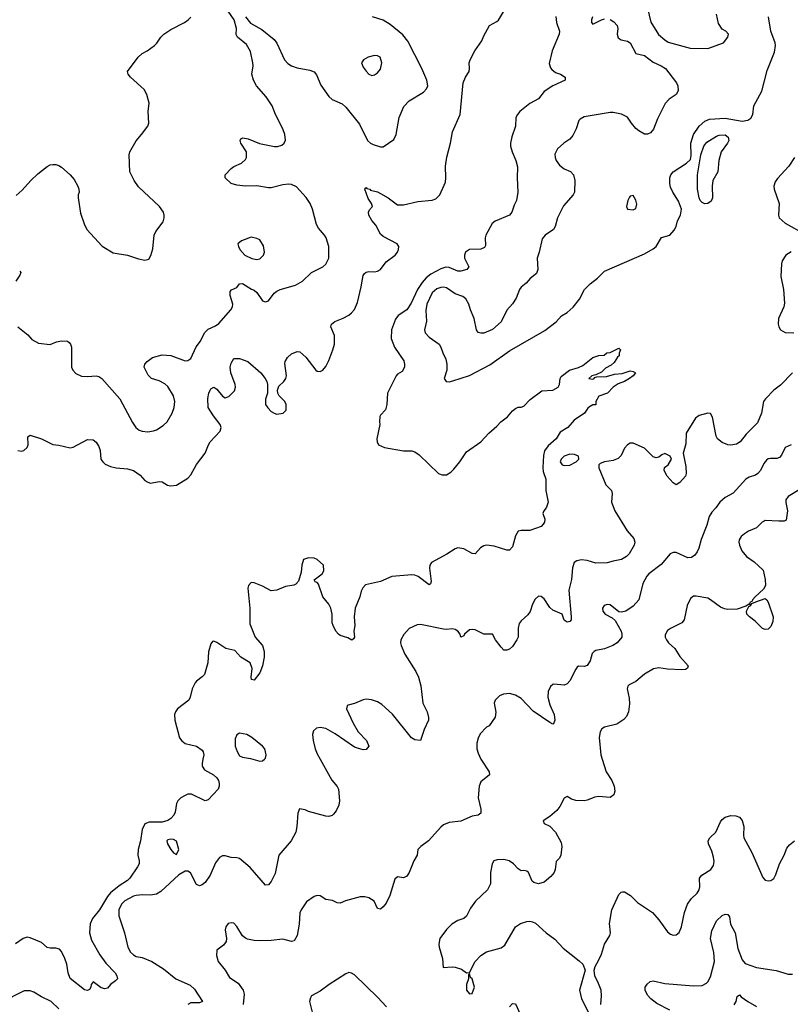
# Model space of a CAD drawing. Header units: inches. Extents: x 2134017 to 2292458, y 756222 to 916513.
# Tile 249 of 256: x 2212918 to 2218285, y 858291 to 865151. Entities that reach past the tile are written whole.
import ezdxf

# ---------------------------------------------------------------- set-up
doc = ezdxf.new("R2010")
doc.units = ezdxf.units.IN
doc.header["$MEASUREMENT"] = 0
doc.layers.add('C2815', color=7, linetype='Continuous')
doc.layers.add('C2816', color=7, linetype='Continuous')

msp = doc.modelspace()

# ---------------------------------------------------------------- linework, layer by layer
at = {"layer": 'C2815', "color": 5}
for points, elevation in [([(2214194.3, 860000), (2214188.3, 859970), (2214189.1, 859950), (2214205.6, 859925.6), (2214267, 859890), (2214291.3, 859870), (2214302.6, 859850), (2214307.3, 859830), (2214307.3, 859810), (2214300.2, 859790), (2214230, 859715.1), (2214210, 859709.7), (2214115.4, 859755.4), (2214090, 859754.7), (2214070, 859747.1), (2214040.2, 859730), (2214018.6, 859710), (2214010.1, 859690), (2213999.8, 859630), (2213990.7, 859610), (2213970, 859585.4), (2213948.7, 859571.3), (2213910, 859560.1), (2213819.3, 859560.7), (2213790, 859548.7), (2213771.8, 859510), (2213759.3, 859430), (2213742.4, 859370), (2213740.1, 859330), (2213750.2, 859289.8), (2213749.1, 859270), (2213739.6, 859250), (2213686.1, 859170), (2213670, 859153.9), (2213610, 859116), (2213550, 859068.6), (2213530, 859042.9), (2213474.6, 858950), (2213425.4, 858890), (2213408.2, 858851.8), (2213403.5, 858790), (2213418.1, 858738.1), (2213476.4, 858636.4), (2213518.6, 858578.6), (2213582.4, 858510), (2213595.5, 858490), (2213598.8, 858470), (2213586.2, 858453.8), (2213551.7, 858428.3), (2213530, 858403.7), (2213510, 858398.4), (2213486.7, 858406.7), (2213430, 858448.7), (2213416, 858430), (2213414, 858410), (2213405.2, 858394.8), (2213390, 858387), (2213370, 858393.3), (2213270, 858471.8), (2213256.2, 858510), (2213246, 858570), (2213231.6, 858611.6), (2213210, 858658.4), (2213195.2, 858675.2), (2213170, 858683.5), (2213130, 858682), (2213110, 858687.8), (2213070, 858721.6), (2212990, 858755.4), (2212970, 858758.3), (2212942, 858750), (2212888.3, 858711.7)], 220), ([(2215010.7, 860000), (2215092.4, 859852.4), (2215128.7, 859808.7), (2215137.6, 859790), (2215144.2, 859710), (2215140.2, 859679.8), (2215121.7, 859638.3), (2215103.4, 859616.6), (2215093.3, 859606.7), (2215070, 859599.6), (2215050, 859601.6), (2214930, 859634), (2214905.6, 859645.6), (2214867.1, 859652.9), (2214855.9, 859624.1), (2214848.9, 859530), (2214841.1, 859490), (2214808.4, 859430), (2214723, 859330), (2214696.7, 859203.3), (2214670, 859146), (2214650, 859124), (2214630, 859121.2), (2214523.5, 859243.5), (2214450, 859306), (2214430, 859312.7), (2214390, 859314), (2214350, 859326), (2214330, 859326), (2214310, 859313.2), (2214282.7, 859277.3), (2214245.5, 859190), (2214210, 859139.3), (2214190, 859122.7), (2214170, 859116), (2214150, 859125.2), (2214107, 859207), (2214090, 859218.7), (2214070, 859218.9), (2214027.2, 859192.8), (2213902, 859078), (2213870, 859057.7), (2213830, 859052.1), (2213770, 859055.1), (2213730, 859049.7), (2213710, 859044), (2213650, 859013.1), (2213626.5, 858990), (2213608.3, 858950), (2213608, 858908), (2213647, 858790), (2213671.6, 858690), (2213690, 858654.4), (2213710, 858634.9), (2213730, 858624.9), (2213770, 858617), (2213838, 858590), (2213919.5, 858539.5), (2214006, 858470), (2214105.8, 858425.8), (2214135.9, 858395.9), (2214190.4, 858310), (2214170, 858301.1), (2214110, 858302.3), (2214090.2, 858289.8)], 240), ([(2216129.7, 860000), (2216130, 859999.3), (2216188.5, 859910), (2216190.4, 859890), (2216130, 859840.9), (2216117.6, 859810), (2216111.8, 859730), (2216130.3, 859650), (2216130, 859624), (2216112, 859608), (2216070, 859602.9), (2215990, 859567), (2215910, 859557.2), (2215870, 859541.2), (2215850, 859525.2), (2215766, 859430), (2215711.3, 859390), (2215691.3, 859370), (2215686, 859330), (2215662.8, 859290), (2215630.6, 859210), (2215615.3, 859184.7), (2215590, 859172.3), (2215550, 859179.3), (2215530, 859164), (2215496.9, 859050), (2215470, 858996.3), (2215450, 858971.2), (2215430, 858953.6), (2215410, 858959.3), (2215387.3, 859010), (2215350, 859033.3), (2215321, 859041), (2215290, 859040.5), (2215187.2, 859012.8), (2215150, 858995.1), (2215130, 858998), (2215095.6, 859015.6), (2215050, 859020.5), (2215010, 859047.3), (2214990, 859049.6), (2214970, 859042.9), (2214915.8, 859004.2), (2214878, 858950), (2214870, 858928.7), (2214864.1, 858850), (2214849.4, 858770.6), (2214830, 858733), (2214811.2, 858728.8), (2214750, 858744.1), (2214670, 858734.8), (2214586.7, 858733.3), (2214550, 858734.8), (2214505, 858745), (2214490, 858751.1), (2214468.8, 858768.8), (2214430, 858833.2), (2214410, 858856), (2214390, 858859.3), (2214370, 858853.2), (2214354, 858830), (2214348.4, 858810), (2214359.1, 858750), (2214356.3, 858730), (2214337.6, 858702.4), (2214290.7, 858669.3), (2214288, 858632), (2214300.3, 858590), (2214348.8, 858530), (2214379, 858479), (2214439, 858439), (2214474.9, 858390), (2214481.6, 858361.6), (2214474, 858290)], 260), ([(2214541.4, 860000), (2214590, 859986.3), (2214610, 859986.4), (2214623.9, 860000)], 240), ([(2216974.8, 860000), (2217001.7, 859910), (2217042, 859850), (2217058.8, 859810), (2217063.5, 859776.5), (2217056, 859750), (2217030, 859732.7), (2216950, 859739.6), (2216924.6, 859735.4), (2216870, 859713.3), (2216849.7, 859709.7), (2216791.6, 859711.6), (2216761.2, 859721.2), (2216730, 859739), (2216710, 859728), (2216680.7, 859670), (2216657.7, 859642.3), (2216610, 859599.3), (2216564.7, 859570), (2216571.6, 859551.6), (2216610, 859531.3), (2216650, 859491.3), (2216690, 859418), (2216694.4, 859390), (2216686, 859330), (2216676.3, 859310), (2216654, 859286), (2216648.2, 859230), (2216640.2, 859210), (2216617.1, 859182.9), (2216570, 859141.3), (2216530, 859129.6), (2216498.9, 859138.9), (2216486, 859150), (2216461.2, 859210), (2216450, 859218), (2216430, 859222.7), (2216410, 859221.2), (2216390, 859235.1), (2216356.2, 859270), (2216326, 859290), (2216290, 859300.5), (2216243.1, 859296.9), (2216221, 859290), (2216207.7, 859270), (2216196.3, 859210), (2216197.1, 859130), (2216177.1, 859090), (2216093, 859010), (2216058, 858962), (2216030, 858906), (2216010.3, 858889.7), (2215970, 858876.2), (2215927.3, 858850), (2215890, 858812.7), (2215844, 858750), (2215837.3, 858710), (2215839.1, 858690), (2215862, 858610), (2215867.1, 858547.1), (2215930, 858553), (2215950, 858550.6), (2215995.2, 858535.2), (2216030, 858511.3), (2216050, 858512), (2216089.6, 858590), (2216130, 858632.4), (2216170, 858655.8), (2216270, 858683.7), (2216297.6, 858702.4), (2216370, 858830.6), (2216406.5, 858853.5), (2216450, 858867.3), (2216470, 858870.8), (2216490, 858866), (2216510, 858856), (2216584, 858790), (2216645.8, 858745.8), (2216703, 858683), (2216815.2, 858595.2), (2216841, 858570), (2216856, 858530), (2216816.3, 858390), (2216830.5, 858330.5), (2216880.7, 858230)], 280), ([(2216966.3, 858290), (2216969.7, 858350), (2216966.6, 858390), (2216950, 858437.2), (2216923.7, 858490), (2216919.3, 858530), (2216924.8, 858555.2), (2216950, 858596), (2216970, 858641), (2216989.7, 858710), (2217028.3, 858770), (2217032.4, 858790), (2217026.1, 858853.9), (2217042.2, 858950), (2217090, 859055.5), (2217106.9, 859073.1), (2217115.1, 859075.1), (2217130, 859074), (2217170.7, 859050), (2217221.6, 859001.6), (2217325.5, 858930), (2217370, 858880.5), (2217430, 858797.3), (2217450, 858780.7), (2217470, 858774), (2217490, 858774.8), (2217510, 858791), (2217527, 858830), (2217548.2, 858931.8), (2217569.6, 858990), (2217594.2, 859025.8), (2217635.5, 859064.5), (2217650.8, 859089.2), (2217655.1, 859110), (2217653.5, 859170), (2217668.3, 859191.7), (2217731.3, 859230), (2217750, 859257.3), (2217754.4, 859285.6), (2217750, 859317.2), (2217738.1, 859358.1), (2217714.2, 859410), (2217713.6, 859430), (2217725.1, 859450), (2217765.3, 859490), (2217798.2, 859561.8), (2217810, 859578), (2217830, 859594.9), (2217870, 859607.7), (2217904.5, 859604.5), (2217930, 859594.8), (2217950, 859571), (2217960.3, 859530), (2217957.8, 859470), (2217961.5, 859450), (2218016.9, 859350), (2218094.2, 859174.2), (2218110, 859157.3), (2218130, 859150.7), (2218150, 859154), (2218170, 859166.8), (2218184.4, 859195.6), (2218209.7, 859270), (2218242, 859330), (2218261.1, 859378.9), (2218278, 859402), (2218313.3, 859430)], 280), ([(2217444.7, 858250), (2217356.2, 858296.2), (2217313.3, 858330), (2217290, 858356.2), (2217273.6, 858390), (2217274.5, 858410), (2217287.7, 858432.3), (2217309, 858450), (2217330, 858454.4), (2217410, 858435.3), (2217610, 858420.2), (2217670, 858422.4), (2217701, 858439), (2217711.2, 858448.8), (2217730, 858483.8), (2217756.1, 858590), (2217752.9, 858652.9), (2217729.8, 858749.8), (2217737.6, 858802.4), (2217770, 858873), (2217809.4, 858910), (2217830, 858919.3), (2217850, 858917.3), (2217860.3, 858900.3), (2217869, 858849), (2217899.6, 858790), (2217919.5, 858679.5), (2217950, 858602), (2217970, 858575.5), (2218050, 858546.7), (2218186.7, 858526.7), (2218270, 858500.5), (2218299.5, 858500.5)], 260), ([(2215473.2, 858273.2), (2215410, 858342), (2215250, 858496), (2215230, 858509.4), (2215210, 858512), (2215190, 858504.5), (2215073, 858430), (2215010, 858382.9), (2214951, 858350), (2214942.5, 858337.5), (2214937.3, 858310), (2214971.3, 858171.3)], 280), ([(2213190, 858260.7), (2213137, 858310), (2213070, 858342.6), (2213015.7, 858375.7), (2212990, 858386.4), (2212950, 858384.5), (2212790, 858304)], 240), ([(2216330, 858273.4), (2216350, 858297.3), (2216370, 858294.8), (2216402.8, 858222.8)], 260), ([(2217892.9, 858287.1), (2217907.7, 858310), (2217914.5, 858345.5), (2217930, 858357.3), (2217942.6, 858342.6), (2217988.8, 858310), (2218050, 858276.9)], 240)]:
    msp.add_lwpolyline(points, dxfattribs=dict(at, elevation=elevation))
for points, elevation in [([(2213970, 859442.7), (2213950, 859437.2), (2213942.8, 859430), (2213947.3, 859410), (2213970, 859371), (2213990, 859346.8), (2214010, 859336), (2214026.6, 859370), (2214010, 859429), (2213990, 859439.3)], 240), ([(2216050, 858506), (2216043.6, 858496.4), (2216044.7, 858470), (2216030.7, 858429.3), (2216030.7, 858390), (2216050, 858364), (2216070, 858367.3), (2216086.6, 858410), (2216070, 858468), (2216058, 858478)], 280)]:
    msp.add_lwpolyline(points, close=True, dxfattribs=dict(at, elevation=elevation))
at = {"layer": 'C2816', "color": 5}
for points, elevation in [([(2212906, 862150), (2212930, 862144.9), (2212948, 862150), (2212969.2, 862170), (2212977.2, 862190), (2212975.3, 862244.7), (2212990, 862256), (2213070, 862230.4), (2213150, 862190.5), (2213190, 862186.7), (2213270, 862168.8), (2213290, 862172.2), (2213390, 862225.3), (2213430, 862223.1), (2213450, 862208), (2213470, 862176.3), (2213477.7, 862150), (2213483.7, 862090), (2213496.4, 862070), (2213514.3, 862054.3), (2213550, 862039.1), (2213589.3, 862029.3), (2213670, 862020.7), (2213710, 862009.1), (2213758, 861978), (2213790, 861940.5), (2213810, 861928), (2213830, 861923), (2213890, 861933.4), (2213910, 861930.6), (2213948.6, 861908.6), (2213970, 861902.4), (2214010, 861908.9), (2214090, 861956.5), (2214110, 861980.3), (2214148.9, 862051.1), (2214209.7, 862130), (2214232, 862190), (2214245.1, 862210), (2214314.8, 862285.2), (2214320.4, 862310), (2214315.1, 862330), (2214267.3, 862390), (2214231.8, 862450), (2214228.1, 862511.9), (2214236, 862550), (2214245.2, 862570), (2214250, 862578), (2214270, 862590.7), (2214290, 862576), (2214330, 862528.2), (2214350, 862517.1), (2214373.6, 862526.4), (2214414.2, 862565.8), (2214421.3, 862590), (2214419.7, 862610), (2214389.5, 862690), (2214382.9, 862730), (2214390, 862758), (2214410, 862790.7), (2214449.4, 862790.6), (2214506, 862770), (2214598, 862690), (2214628, 862650), (2214639.1, 862630), (2214643, 862610), (2214643.1, 862550), (2214630, 862508), (2214630.3, 862470), (2214645.6, 862445.6), (2214670, 862421.3), (2214689.2, 862409.2), (2214710, 862403.6), (2214752, 862410), (2214774, 862430), (2214774.8, 862470), (2214765.1, 862490), (2214726, 862530), (2214715.1, 862550), (2214713.6, 862570), (2214723.5, 862596.5), (2214758, 862630), (2214771.8, 862650), (2214775.6, 862670), (2214765.4, 862754.6), (2214767, 862770), (2214782.7, 862797.3), (2214810, 862822.8), (2214850, 862838.8), (2214870, 862837.3), (2214910, 862800.7), (2214981, 862710), (2214990, 862702.8), (2215010, 862700.7), (2215030, 862708.2), (2215050, 862734), (2215070, 862777.3), (2215099.8, 862850), (2215110.8, 862890), (2215111.1, 862950), (2215086, 863010), (2215089.6, 863030), (2215113, 863047), (2215170, 863070.3), (2215210, 863092.9), (2215230, 863107.7), (2215250, 863132.4), (2215270, 863180.7), (2215296.8, 863290), (2215310.6, 863369.4), (2215318.6, 863381.4), (2215330, 863392.6), (2215350, 863396.9), (2215390, 863393.5), (2215410, 863397.7), (2215429.7, 863410), (2215470, 863462.8), (2215532.4, 863510), (2215548.2, 863530), (2215556.9, 863550), (2215558.7, 863570), (2215546.6, 863590), (2215450, 863640.7), (2215430, 863656), (2215398.5, 863718.5), (2215370, 863752.7), (2215349.7, 863790), (2215347, 863810), (2215353.2, 863826.8), (2215375.3, 863850), (2215368.7, 863870), (2215345.6, 863905.6), (2215322, 863970), (2215323.1, 863976.9), (2215330, 863982), (2215335.3, 863975.3), (2215356, 863970), (2215362, 863962), (2215410, 863950.4), (2215430, 863940.3), (2215483.8, 863910), (2215550, 863860.3), (2215590, 863861.7), (2215690, 863884.9), (2215790, 863893.8), (2215817.3, 863902.7), (2215843.8, 863930), (2215882.4, 864017.6), (2215886, 864050), (2215882.4, 864130), (2215892.3, 864192.3), (2215918.5, 864290), (2215933.3, 864370), (2215986.6, 864490), (2216007.3, 864710), (2216023.1, 864750), (2216047.2, 864790), (2216051.1, 864810), (2216048.6, 864850), (2216054.3, 864870), (2216087, 864933), (2216135.9, 865004.1), (2216150, 865039.1), (2216189.7, 865110), (2216242, 865138), (2216251.8, 865148.2), (2216330, 865274.8)], 220), ([(2217290, 865230.4), (2217313.2, 865133.2), (2217367.9, 865047.9), (2217410, 865009.2), (2217433.9, 864993.9), (2217588.1, 864951.9), (2217710, 864950.4), (2217819.3, 864990), (2217849.2, 865030), (2217854, 865050), (2217835.3, 865070), (2217810, 865083.7), (2217783.8, 865123.8), (2217769.8, 865190)], 260), ([(2212894, 863926), (2212935.9, 863964.1), (2212996, 864030), (2213044.2, 864075.8), (2213110, 864127.7), (2213130, 864139.1), (2213150, 864142), (2213170, 864142), (2213190, 864134), (2213210, 864122.8), (2213270.8, 864070), (2213297.3, 864037.3), (2213324, 863990), (2213331, 863970), (2213331.3, 863950), (2213324.7, 863930), (2213324.7, 863910), (2213342.5, 863802.5), (2213368.3, 863728.3), (2213386.8, 863690), (2213438.8, 863630), (2213493.2, 863573.2), (2213570, 863526), (2213670, 863510.8), (2213745.2, 863485.2), (2213790, 863476), (2213817.2, 863482.8), (2213832.5, 863507.5), (2213844.8, 863555.2), (2213855.1, 863650), (2213865.4, 863674.6), (2213917.5, 863742.5), (2213925.2, 863770), (2213925.2, 863790), (2213919.3, 863810), (2213892.7, 863850), (2213745.3, 863985.3), (2213714.5, 864030), (2213685.6, 864090), (2213681.6, 864210), (2213685.1, 864230), (2213730, 864307.3), (2213767.3, 864350), (2213809.5, 864410), (2213817, 864430), (2213812.3, 864510), (2213819.5, 864570), (2213803.7, 864630), (2213785.1, 864665.1), (2213689.6, 864749.6), (2213674, 864770), (2213669.2, 864790), (2213744, 864890), (2213770, 864914.8), (2213806.6, 864933.4), (2213858, 864970), (2213873.6, 864986.4), (2213901.2, 865030), (2213922.7, 865050), (2213970, 865082.4), (2214066, 865130), (2214090.9, 865149.1), (2214110.8, 865169.2)], 260), ([(2212905.2, 863010), (2212974.4, 862954.4), (2213003.3, 862923.3), (2213050, 862896.1), (2213130, 862888.4), (2213174.2, 862905.8), (2213210, 862914), (2213250, 862910.4), (2213262.3, 862902.3), (2213272.7, 862890), (2213279.5, 862870), (2213278.8, 862730), (2213288.1, 862708.1), (2213310, 862686.8), (2213348.1, 862668.1), (2213390, 862664.9), (2213450, 862670.6), (2213470, 862664.9), (2213490, 862650.6), (2213616.4, 862510), (2213704.1, 862344.1), (2213726.7, 862310), (2213750, 862292.2), (2213770, 862283.7), (2213810, 862278.7), (2213850, 862285.3), (2213870, 862293.7), (2213917.1, 862322.9), (2213945.6, 862350), (2213980.5, 862410), (2213994, 862450), (2213999.1, 862490), (2213989.6, 862530.4), (2213950, 862594.8), (2213930, 862613.5), (2213890, 862635.1), (2213837.2, 862650), (2213813.4, 862673.4), (2213785.6, 862730), (2213789.5, 862750), (2213805.2, 862770), (2213843.3, 862796.7), (2213910, 862815.3), (2213970, 862810.3), (2214070, 862774.6), (2214090, 862776.9), (2214109.6, 862790), (2214148.2, 862871.8), (2214177.4, 862910), (2214204, 862970), (2214230, 862993.8), (2214281.7, 863018.3), (2214305.2, 863034.8), (2214388.3, 863130), (2214400.7, 863150), (2214402.9, 863170), (2214384.7, 863230), (2214383.6, 863256.4), (2214392.1, 863267.9), (2214430, 863284.9), (2214450, 863310.6), (2214470, 863313.4), (2214533, 863273), (2214550, 863267.3), (2214570, 863250.4), (2214610, 863192.4), (2214630, 863185.3), (2214650, 863193), (2214690, 863246), (2214710, 863258.7), (2214733.2, 863270), (2214838, 863302), (2214887, 863330), (2214950, 863388.4), (2215029, 863430), (2215050, 863447.3), (2215071.8, 863490), (2215072, 863570), (2215052.3, 863630), (2215040.9, 863650), (2214998.8, 863698.8), (2214984.6, 863724.6), (2214956.2, 863830), (2214940.7, 863870), (2214912.1, 863912.1), (2214845.5, 863985.5), (2214810, 864001.5), (2214790, 864004.2), (2214750, 864000.9), (2214670, 863978.7), (2214650, 863978.7), (2214570, 863994.2), (2214490.9, 863990.9), (2214430, 863997.6), (2214390, 864009.6), (2214349.3, 864050), (2214349, 864070), (2214390, 864114.8), (2214410, 864128), (2214462, 864150), (2214490, 864176), (2214498, 864190), (2214497.6, 864230), (2214458.4, 864290), (2214453.2, 864310), (2214459, 864321), (2214472.9, 864327.1), (2214510, 864321.3), (2214588.1, 864288.1), (2214693, 864267), (2214712.9, 864267.1), (2214743.6, 864276.4), (2214759.3, 864290), (2214769.5, 864310.5), (2214763.5, 864350), (2214750, 864389.3), (2214699.7, 864490), (2214676.9, 864550), (2214634.2, 864614.2), (2214567.8, 864690), (2214546.3, 864730), (2214534.7, 864770), (2214543, 864830), (2214541.1, 864850), (2214524.6, 864930), (2214498.8, 864978.8), (2214435.1, 865030), (2214426.7, 865046.7), (2214427.6, 865090), (2214412.6, 865150), (2214370, 865209.7)], 240), ([(2216653, 865173), (2216656.5, 865130), (2216676.5, 865070), (2216674.9, 865050), (2216626.3, 864933.7), (2216605.7, 864845.7), (2216614.7, 864814.7), (2216623.6, 864803.6), (2216650, 864783), (2216684.7, 864770), (2216718, 864750), (2216716, 864730), (2216630.4, 864689.6), (2216571, 864650), (2216530, 864599), (2216470, 864566), (2216402, 864510), (2216384, 864490), (2216374, 864470), (2216370.5, 864410), (2216346.1, 864333.9), (2216335.8, 864290), (2216335.8, 864270), (2216347.2, 864230), (2216374, 864170), (2216384.7, 864124.7), (2216382, 864050), (2216386.4, 863950), (2216377.6, 863890), (2216361.2, 863858.8), (2216345.5, 863810), (2216328.4, 863790), (2216230, 863747), (2216209.2, 863730), (2216165, 863650), (2216160.2, 863630), (2216162, 863578), (2216155.8, 863564.2), (2216130, 863551.5), (2216050, 863549.4), (2216022.4, 863530), (2216014.9, 863510), (2216015.5, 863490), (2216046.8, 863430), (2216031, 863410), (2215990, 863398.9), (2215970, 863399.8), (2215910, 863423.5), (2215886, 863426), (2215850, 863415.9), (2215782.4, 863377.6), (2215748.3, 863351.7), (2215720.9, 863319.1), (2215689.6, 863270), (2215644.4, 863175.6), (2215613.8, 863130), (2215554, 863090), (2215535, 863065), (2215506.3, 862990), (2215505, 862930), (2215528.2, 862870), (2215594, 862774), (2215599.1, 862750), (2215597.3, 862730), (2215581.2, 862698.8), (2215550, 862682), (2215539.6, 862670), (2215479.1, 862550), (2215475.5, 862470), (2215466.8, 862433.2), (2215430, 862395.3), (2215426.4, 862386.4), (2215422.8, 862350), (2215426.8, 862330), (2215406, 862230), (2215406.8, 862210), (2215416, 862190), (2215458, 862170), (2215590, 862147), (2215650, 862146.4), (2215670, 862139.5), (2215699.9, 862119.9), (2215834.9, 861990), (2215859.4, 861979.4), (2215890, 861980.9), (2215920.5, 861999.5), (2215940.5, 862019.5), (2215982.6, 862070), (2216030, 862139.3), (2216130, 862210.5), (2216184.5, 862270), (2216241.3, 862318.7), (2216269.4, 862350), (2216315.9, 862384.1), (2216350, 862426), (2216370, 862441), (2216390, 862451), (2216410, 862451), (2216430, 862458.8), (2216474.2, 862505.8), (2216555.3, 862564.7), (2216630, 862570.8), (2216669, 862590), (2216678, 862610), (2216682, 862650), (2216690, 862666), (2216746.6, 862710), (2216810, 862727.3), (2216839.1, 862740.9), (2216910, 862797.3), (2216951.3, 862811.3), (2216987.3, 862812.7), (2217006, 862830), (2217030, 862832), (2217090, 862862), (2217102, 862850), (2217092.7, 862827.3), (2217092, 862810), (2217080.7, 862799.3), (2217058, 862762), (2217036.8, 862743.2), (2216997.3, 862722.7), (2216970, 862695.3), (2216930, 862677.2), (2216902, 862670), (2216881, 862650), (2216910, 862647), (2216919, 862650), (2216922, 862658), (2216937.2, 862662.8), (2217005.3, 862665.3), (2217059.7, 862680.3), (2217114.7, 862685.3), (2217170, 862704.2), (2217190, 862700.4), (2217207.3, 862690), (2217190.8, 862670), (2217164.4, 862650), (2217130.2, 862629.8), (2217086.6, 862613.4), (2217050.8, 862590), (2217010.9, 862549.1), (2216951.6, 862528.4), (2216931.3, 862490), (2216930, 862468), (2216910, 862468), (2216886.4, 862453.6), (2216875.3, 862444.7), (2216851.3, 862410), (2216779.3, 862360.7), (2216736, 862310), (2216682.6, 862277.4), (2216654, 862230), (2216597.6, 862182.4), (2216573.7, 862146.3), (2216566.2, 862113.8), (2216560.2, 862030), (2216564.1, 862004.1), (2216582.4, 861950), (2216581.7, 861870), (2216598.7, 861790), (2216586.4, 861753.6), (2216565.2, 861725.2), (2216562, 861710), (2216575.5, 861670), (2216572.7, 861650), (2216564.7, 861635.3), (2216550, 861620.9), (2216470, 861593), (2216410, 861593), (2216390, 861587), (2216370, 861554), (2216350, 861477.2), (2216330, 861455.1), (2216310, 861455.1), (2216222.3, 861482.3), (2216170, 861489.8), (2216150, 861485.3), (2216128, 861472), (2216090, 861429.7), (2216070, 861432.6), (2216010, 861465.5), (2215970, 861470.6), (2215950, 861464.5), (2215892.9, 861427.1), (2215786, 861370), (2215773.5, 861350), (2215772.5, 861330), (2215783.8, 861236.2), (2215779, 861221), (2215770, 861212.7), (2215692.1, 861272.1), (2215670, 861280.9), (2215650, 861282.4), (2215510, 861270.8), (2215430, 861236.4), (2215327.5, 861212.5), (2215307.4, 861192.6), (2215296.4, 861170), (2215286.3, 861130), (2215254.7, 861050), (2215246.7, 860990), (2215252, 860930), (2215244, 860890), (2215250.7, 860849.3), (2215243.6, 860836.4), (2215230.8, 860829.2), (2215204, 860844), (2215150, 860860.9), (2215137.2, 860870), (2215120.9, 860890), (2215100.7, 860930), (2215093.6, 860950), (2215094.3, 861010), (2215085.7, 861050), (2215070, 861078.4), (2215029.6, 861130), (2214999.1, 861219.1), (2214990, 861229.2), (2214975.3, 861235.3), (2214968, 861248), (2215025.2, 861290), (2215035.1, 861310), (2215033.3, 861350), (2214989.3, 861390), (2214970, 861398.9), (2214930, 861402), (2214894, 861390), (2214882.4, 861350), (2214878, 861302), (2214859.8, 861240.2), (2214842, 861218), (2214828, 861212), (2214770, 861200.9), (2214710, 861176.9), (2214670, 861171.3), (2214610, 861203.5), (2214550, 861226.6), (2214530, 861229.2), (2214510.5, 861209.5), (2214506.7, 861190), (2214520.7, 861050), (2214521.4, 860941.4), (2214557, 860850), (2214608.2, 860790), (2214621.3, 860750), (2214620.7, 860710), (2214610.2, 860650.2), (2214590, 860601.7), (2214550, 860549.2), (2214533.2, 860553.2), (2214529.7, 860569.7), (2214536.1, 860630), (2214524, 860670), (2214458, 860710), (2214417.3, 860757.3), (2214354.5, 860770), (2214290, 860811.6), (2214270, 860821.2), (2214262, 860818), (2214250, 860802), (2214232.9, 860747.1), (2214227.6, 860670), (2214205.3, 860590), (2214190, 860571.6), (2214150, 860542.4), (2214140.9, 860530), (2214120.2, 860490), (2214106.5, 860430), (2214096.5, 860410), (2214016.5, 860350), (2214002.7, 860330), (2213996.5, 860310), (2213999.7, 860270), (2214030, 860148.9), (2214046.7, 860126.7), (2214070, 860109.4), (2214150, 860090.2), (2214190, 860061.6), (2214196.9, 860050), (2214200.2, 860030), (2214194.3, 860000)], 220), ([(2214490.3, 865170), (2214526.2, 865126.2), (2214603.4, 865083.4), (2214690, 865013.4), (2214710, 864987.7), (2214763.2, 864870), (2214784.7, 864844.7), (2214810, 864828.9), (2214850, 864814.3), (2214938.5, 864798.5), (2214970, 864787.7), (2214985.8, 864765.8), (2215015.5, 864695.5), (2215070, 864614.9), (2215094.5, 864594.5), (2215164.6, 864564.6), (2215190, 864541.7), (2215283.8, 864423.8), (2215340.4, 864310), (2215362, 864290), (2215380.5, 864280.5), (2215430, 864264.2), (2215450, 864266), (2215522.9, 864317.1), (2215539.6, 864350), (2215560.4, 864470), (2215593.2, 864546.8), (2215630, 864584.2), (2215730, 864645.5), (2215752, 864670), (2215759.6, 864690), (2215753.3, 864730), (2215718.9, 864810), (2215620.7, 865000.7), (2215585.6, 865045.6), (2215498.1, 865118.1), (2215450, 865147.1), (2215375.1, 865170)], 240), ([(2217030, 865151.5), (2217056.8, 865136.8), (2217079.6, 865110), (2217082.8, 865090), (2217079.6, 865050), (2217085.3, 865025.3), (2217107.3, 865010), (2217150, 865000.2), (2217169.3, 864989.3), (2217210, 864914.9), (2217270, 864901.5), (2217330, 864855.8), (2217385.5, 864830), (2217415.3, 864810), (2217492.9, 864710), (2217501.1, 864690), (2217504.1, 864655.9), (2217490.3, 864629.7), (2217442, 864598), (2217413.7, 864566.3), (2217359.4, 864460.6), (2217332.6, 864387.4), (2217310, 864363), (2217290, 864353.6), (2217270, 864353.6), (2217230, 864375.6), (2217210, 864391.8), (2217178.7, 864430), (2217151.7, 864471.7), (2217110, 864493.5), (2217050, 864505.1), (2217030, 864504.7), (2216850, 864474), (2216821.6, 864458.4), (2216812.5, 864447.5), (2216793.6, 864390), (2216770, 864342.9), (2216750, 864317.6), (2216708.4, 864291.6), (2216663, 864250), (2216645.5, 864214.5), (2216646.4, 864190), (2216654.4, 864170), (2216678.2, 864138.2), (2216710, 864112), (2216753.4, 864093.4), (2216774.4, 864070), (2216785.3, 864030), (2216781.3, 863950), (2216772.4, 863930), (2216705.3, 863854.7), (2216662.8, 863770), (2216646.3, 863710), (2216635.3, 863690), (2216578, 863650), (2216555.6, 863624.4), (2216536.5, 863530), (2216522.3, 863490), (2216526.7, 863410), (2216517.2, 863382.8), (2216472.4, 863347.6), (2216444.2, 863315.8), (2216410, 863287.6), (2216398.3, 863270), (2216376.1, 863210), (2216349.5, 863170.5), (2216310, 863127.6), (2216270, 863046.9), (2216210, 862992.1), (2216150, 862967.8), (2216130, 862966.2), (2216111, 862971), (2216098.3, 862990), (2216083.2, 863070), (2216057, 863130), (2216046.3, 863170), (2216025.8, 863205.8), (2216003.3, 863223.3), (2215950, 863242), (2215890, 863281.7), (2215870, 863287), (2215850, 863285.9), (2215824.2, 863275.8), (2215791.7, 863248.3), (2215752.9, 863170), (2215745.8, 863125.8), (2215750.8, 863050), (2215737.6, 862990), (2215742, 862970), (2215770, 862938.6), (2215838.4, 862890), (2215852, 862870), (2215864, 862830), (2215885.1, 862785.1), (2215893.2, 862750), (2215892, 862708), (2215875.3, 862650), (2215887.3, 862630), (2215910, 862628.4), (2215934.3, 862634.3), (2216050, 862671.9), (2216193.2, 862746.8), (2216330, 862844.5), (2216575.4, 862984.6), (2216655.2, 863044.8), (2216691.7, 863088.3), (2216730, 863110.2), (2216772.4, 863147.6), (2216816.1, 863203.9), (2216851.4, 863270), (2216890, 863310.2), (2216942.2, 863350), (2216990, 863399), (2217270, 863519.6), (2217330, 863553.8), (2217350.9, 863570), (2217387.7, 863632.3), (2217445.2, 863650), (2217475.8, 863684.2), (2217489.7, 863710.3), (2217498.4, 863750), (2217519.6, 863790), (2217527.6, 863830), (2217506.5, 863886.5), (2217466, 863950), (2217450, 863984), (2217444.7, 864010), (2217446.2, 864050), (2217453, 864070), (2217470, 864090.3), (2217562.9, 864150), (2217590, 864177.3), (2217595.3, 864204.7), (2217592.1, 864290), (2217610.6, 864350), (2217650, 864409.1), (2217690, 864442.8), (2217723, 864457), (2217830, 864463.9), (2217950, 864444), (2217990, 864450.4), (2218010, 864463.8), (2218023.6, 864490), (2218031.8, 864550), (2218086.2, 864653.8), (2218123.1, 864796.9), (2218175.4, 864924.6), (2218180.9, 864970), (2218178.4, 864990), (2218149.9, 865069.9), (2218132.6, 865170)], 240), ([(2216907, 865170), (2216899.3, 865150), (2216900.7, 865130), (2216910, 865118.8), (2216969.7, 865150.3), (2216990, 865156.5)], 240), ([(2218314.4, 864190), (2218274.4, 864130), (2218194.7, 864045.3), (2218178.9, 864021.1), (2218170.2, 863990), (2218171.5, 863970), (2218207.6, 863870), (2218202.6, 863790), (2218207, 863770), (2218250, 863733.4), (2218390, 863654)], 240), ([(2218290, 863532.8), (2218254.3, 863510), (2218227.9, 863470), (2218222.4, 863450), (2218218.6, 863361.4), (2218237.7, 863270), (2218244.4, 863175.6), (2218239.3, 863150), (2218203.6, 863070), (2218200.2, 863030), (2218205.5, 863010), (2218217.4, 862990), (2218250, 862972.1), (2218310, 862968.8)], 240), ([(2212918, 863398), (2212926, 863390), (2212919.1, 863370), (2212890.5, 863330)], 240), ([(2218299.7, 862690), (2218216.3, 862603.7), (2218170.2, 862569.8), (2218111.8, 862510), (2218099, 862490), (2218084, 862410), (2218057.2, 862342.8), (2217976.5, 862263.5), (2217935.5, 862210), (2217910, 862193.6), (2217870, 862185.6), (2217850, 862189.6), (2217810, 862204.7), (2217777.6, 862230), (2217767.4, 862250), (2217742.5, 862382.5), (2217730, 862406.6), (2217710, 862409.6), (2217650, 862394), (2217624.3, 862375.7), (2217558.8, 862270), (2217557, 862197), (2217539.3, 862130), (2217557.1, 862037.1), (2217559.5, 861990), (2217555.5, 861970), (2217514.5, 861925.5), (2217490.7, 861910), (2217470, 861923.7), (2217428, 861970), (2217405.2, 862010), (2217408.7, 862030), (2217434, 862050), (2217458, 862090), (2217448, 862110), (2217410, 862128.7), (2217390, 862119), (2217370, 862102), (2217350, 862097.2), (2217330, 862105.2), (2217270, 862166), (2217190, 862200.9), (2217170, 862199.5), (2217150, 862189.4), (2217130, 862165.2), (2217105.8, 862114.2), (2217085.4, 862094.6), (2217050, 862079.6), (2216990.4, 862069.6), (2216961.3, 862058.7), (2216950.8, 862050), (2216950.8, 862029.2), (2216999.3, 861910), (2217038.4, 861870), (2217044.2, 861850), (2217040.3, 861790), (2217062.3, 861730), (2217149.4, 861589.4), (2217196.1, 861536.1), (2217201.3, 861510), (2217197, 861490), (2217162.6, 861430), (2217144.4, 861410), (2217110, 861389.8), (2217050, 861378.7), (2217010, 861366), (2216930, 861364), (2216870, 861383.5), (2216830, 861387.7), (2216798.4, 861381.6), (2216780.3, 861370), (2216766.8, 861333.2), (2216760.2, 861250), (2216742.8, 861177.3), (2216759, 860990), (2216758.9, 860970), (2216750, 860957.6), (2216730, 860953.3), (2216710, 860967.8), (2216696, 861010), (2216630, 861036.3), (2216610, 861055.1), (2216570, 861116.2), (2216550, 861131.8), (2216530, 861134.5), (2216507.2, 861112.8), (2216490, 861079.3), (2216472.1, 861027.9), (2216456.3, 861003.7), (2216410, 860962.7), (2216396.7, 860943.3), (2216389, 860911), (2216390.4, 860850), (2216380.4, 860830), (2216350, 860783.7), (2216330, 860764.5), (2216310, 860758), (2216290, 860759.3), (2216270, 860779.3), (2216232, 860830), (2216210, 860869.2), (2216150, 860871.1), (2216090, 860899.5), (2216070, 860902.7), (2216050, 860899.3), (2216016, 860870), (2216010, 860858), (2215990, 860849), (2215985.2, 860870), (2215969.5, 860890), (2215950, 860903), (2215930, 860906.6), (2215890, 860902.7), (2215870, 860905.3), (2215710, 860938), (2215685.2, 860934.8), (2215630.5, 860909.5), (2215592.7, 860867.3), (2215573.4, 860830), (2215570.4, 860810), (2215573.7, 860790), (2215600.8, 860730), (2215676.2, 860610), (2215696.3, 860570), (2215712.2, 860510), (2215725.7, 860390), (2215756.3, 860330), (2215764.9, 860290), (2215764.9, 860270), (2215733.8, 860206.2), (2215710.4, 860129.6), (2215670, 860134.5), (2215646.7, 860146.7), (2215513.4, 860313.4), (2215439, 860379), (2215410, 860397.6), (2215368.5, 860411.5), (2215330, 860418), (2215310, 860413.6), (2215250, 860386.6), (2215204.5, 860375.5), (2215198, 860370), (2215194.8, 860350), (2215240.5, 860250), (2215275.5, 860190), (2215332.2, 860130), (2215350.5, 860089.5), (2215330, 860066), (2215310, 860063.7), (2215270, 860075.1), (2215250, 860083.7), (2215115.2, 860175.2), (2215050, 860213.3), (2215010, 860220.9), (2214985.8, 860214.2), (2214964.1, 860195.9), (2214958, 860170), (2214962.6, 860130), (2214976.5, 860070), (2214990, 860037.3), (2215010.7, 860000)], 240), ([(2218291.5, 862188.5), (2218250, 862169.6), (2218224.1, 862115.9), (2218210, 862099.7), (2218190, 862093.7), (2218145.8, 862094.2), (2218130, 862091.1), (2218118.2, 862081.8), (2218100.5, 862059.5), (2218076.5, 862010), (2218059.6, 861990), (2218041.9, 861978.1), (2217997.4, 861962.6), (2217975.8, 861950), (2217887.1, 861852.9), (2217830, 861823.1), (2217793.4, 861790), (2217767.2, 861750), (2217739, 861721), (2217720.2, 861690), (2217703.6, 861630), (2217664, 861530), (2217647.6, 861470), (2217636.7, 861443.3), (2217620.5, 861419.5), (2217595.5, 861404.5), (2217570, 861402.7), (2217490, 861439.8), (2217470, 861439.7), (2217448.4, 861430), (2217384.3, 861355.7), (2217300.5, 861290), (2217286.4, 861273.6), (2217256.9, 861223.1), (2217230.3, 861109.8), (2217190, 861064.5), (2217138.8, 861030), (2217110, 861022.9), (2217090, 861026.6), (2217030, 861075.1), (2217010, 861077.7), (2216988.4, 861070), (2216977.6, 861050), (2216980.3, 861030), (2216995.5, 861010), (2217044.6, 860984.6), (2217065.8, 860965.8), (2217106.7, 860890), (2217112.4, 860870), (2217111.7, 860848.3), (2217078, 860810), (2217049.1, 860790.9), (2216990, 860768.3), (2216930, 860756.4), (2216918, 860750), (2216905.6, 860734.4), (2216890, 860685.2), (2216870, 860652.7), (2216850, 860643.7), (2216810, 860646.6), (2216801.1, 860638.9), (2216790, 860626), (2216750, 860543.7), (2216730, 860522.9), (2216710, 860515.6), (2216638.5, 860521.5), (2216630, 860519.3), (2216615.6, 860504.4), (2216599.5, 860470), (2216596.5, 860430), (2216610, 860377.3), (2216641.1, 860310), (2216643.8, 860270), (2216635.5, 860244.5), (2216630, 860242.7), (2216610, 860253.6), (2216493.7, 860333.7), (2216410, 860421.5), (2216370, 860444.4), (2216330, 860456), (2216288.1, 860451.9), (2216260.2, 860439.8), (2216230.4, 860410), (2216222.4, 860390), (2216233, 860327), (2216228.3, 860291.7), (2216187.7, 860232.3), (2216170, 860221.2), (2216124.6, 860175.4), (2216110, 860145.2), (2216100.9, 860110), (2216101.5, 860070), (2216110, 860042), (2216129.7, 860000)], 260), ([(2218358.6, 861881.4), (2218270.4, 861829.6), (2218253.4, 861806.6), (2218253.4, 861786.6), (2218265.5, 861730), (2218255.8, 861664.2), (2218242, 861658), (2218203.7, 861656.3), (2218110, 861661.5), (2218101.8, 861658.2), (2218089.3, 861650.7), (2218050.1, 861609.9), (2217993.4, 861586.6), (2217966.7, 861570), (2217942, 861550), (2217928.1, 861528.1), (2217926, 861510), (2217930.4, 861490.4), (2217948.2, 861450), (2217980.4, 861410), (2218032.9, 861372.9), (2218094.8, 861314.8), (2218110.2, 861250), (2218111.1, 861210), (2218096.9, 861183.1), (2218039.5, 861130), (2218022, 861110), (2218019.3, 861100.7), (2218003.8, 861090), (2218000.7, 861080.7), (2218010, 861071.3), (2218017, 861083), (2218043.8, 861096.2), (2218110, 861118), (2218120.4, 861110), (2218130, 861094), (2218164.7, 860990), (2218162.6, 860957.4), (2218150, 860924.5), (2218130, 860904.7), (2218110, 860902.6), (2218090, 860908.5), (2218039.5, 860959.5), (2218001.1, 860990), (2217982.6, 861010), (2217980.5, 861030), (2217996.6, 861063.4), (2218008.7, 861070), (2217999.3, 861079.3), (2217974.9, 861065.1), (2217915.6, 861044.4), (2217850, 861041.1), (2217825.9, 861045.9), (2217798.3, 861058.3), (2217730, 861109.7), (2217710, 861119.7), (2217630, 861135.8), (2217610, 861133.6), (2217590, 861118), (2217565.7, 861070), (2217546.7, 860970), (2217530, 860948), (2217450.7, 860910), (2217430, 860895.6), (2217414, 860866), (2217413.7, 860850), (2217422, 860830), (2217437, 860810), (2217481.1, 860770), (2217515.3, 860715.3), (2217573.4, 860650), (2217567.7, 860632.3), (2217555.1, 860624.9), (2217530, 860622.4), (2217430, 860626.6), (2217370, 860635.1), (2217331.3, 860628.7), (2217270, 860591), (2217210, 860541.1), (2217163.1, 860516.9), (2217152.5, 860507.5), (2217148.4, 860490), (2217163.6, 860423.6), (2217165.7, 860385.7), (2217157.2, 860330), (2217144.3, 860295.7), (2217124.7, 860275.3), (2217077.1, 860242.9), (2216990, 860222.4), (2216973, 860210), (2216961.3, 860190), (2216954.6, 860150), (2216965.8, 860030), (2216974.8, 860000)], 280), ([(2214623.9, 860000), (2214630, 860006), (2214634.3, 860030), (2214626, 860070), (2214609.6, 860090), (2214533.7, 860150), (2214499.6, 860170), (2214450, 860179.8), (2214430.2, 860169.8), (2214419.2, 860140.8), (2214419.3, 860090), (2214432.1, 860052.1), (2214450, 860023.1), (2214470, 860012.6), (2214524.7, 860004.7), (2214541.4, 860000)], 240)]:
    msp.add_lwpolyline(points, dxfattribs=dict(at, elevation=elevation))
for points, elevation in [([(2215390, 864900.9), (2215344.7, 864890), (2215311.3, 864870), (2215298.8, 864850), (2215310, 864821), (2215330, 864791), (2215350, 864771), (2215370, 864761), (2215390, 864766), (2215410, 864781), (2215430, 864806), (2215440.9, 864850), (2215429.4, 864889.4), (2215410, 864899.3)], 260), ([(2217690, 863868), (2217670, 863877.1), (2217657.6, 863890), (2217648.9, 863910), (2217637.6, 863970), (2217638.1, 864070), (2217661.7, 864210), (2217682, 864270), (2217702.7, 864297.3), (2217770, 864339.1), (2217790, 864346.4), (2217830, 864347.9), (2217852.2, 864332.2), (2217857.1, 864310), (2217847.1, 864290), (2217802.6, 864230), (2217787.4, 864170), (2217780.3, 864090), (2217744.4, 864030), (2217739.6, 863990), (2217742.5, 863910), (2217733.7, 863886.3), (2217710, 863869.7)], 220), ([(2217190, 863925.2), (2217170, 863922), (2217165.2, 863914.8), (2217154, 863890), (2217144.7, 863850), (2217151.3, 863831.3), (2217190, 863825.5), (2217210, 863834.8), (2217215.6, 863864.4), (2217210, 863893.2)], 260), ([(2214530, 863634.5), (2214462, 863610), (2214438, 863590), (2214441, 863570), (2214450.7, 863550), (2214484.9, 863510), (2214533.8, 863486.2), (2214570, 863480.5), (2214590, 863484.9), (2214616, 863510), (2214622.7, 863530), (2214615.9, 863575.9), (2214590, 863616), (2214570, 863626.6)], 260), ([(2216750, 862124.2), (2216710, 862110.7), (2216687.9, 862090), (2216682.8, 862070), (2216695.5, 862050), (2216710, 862044.7), (2216750, 862046.4), (2216794.5, 862070), (2216812.7, 862090), (2216809.3, 862110), (2216782, 862122)], 240)]:
    msp.add_lwpolyline(points, close=True, dxfattribs=dict(at, elevation=elevation))

doc.saveas('drawing.dxf')
